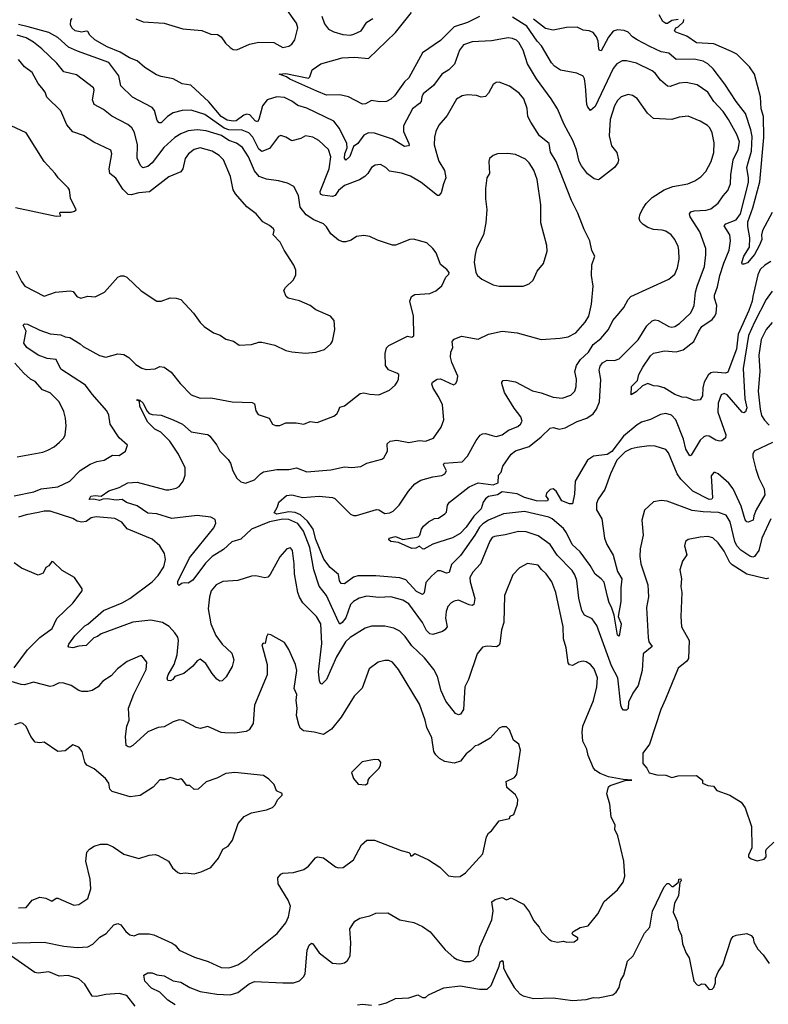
# Model space of a CAD drawing. Extents: x 1245432 to 1420865, y 606325 to 671314.
# Tile 43 of 256: x 1271042 to 1276029, y 643742 to 650299. Entities that reach past the tile are written whole.
import ezdxf

# ---------------------------------------------------------------- set-up
doc = ezdxf.new("R2010")
doc.units = 0

msp = doc.modelspace()

# ---------------------------------------------------------------- linework, layer by layer
at = {"layer": '0CON20XD'}
for points in [[(1271815, 650305.4), (1271865, 650284), (1272003.7, 650276.3), (1272127.8, 650237.8), (1272255, 650227.7), (1272315, 650203.2), (1272360.3, 650200.3), (1272384.5, 650185), (1272413.2, 650143.2), (1272445, 650112.5), (1272465, 650100.9), (1272488.9, 650098.9), (1272573.6, 650136.4), (1272635, 650148.9), (1272735, 650147.1), (1272795, 650114.4), (1272835, 650123.3), (1272855.8, 650135), (1272874.4, 650165), (1272894.4, 650245), (1272885.6, 650275), (1272814.4, 650375)], [(1274958.3, 646458.3), (1274935, 646552), (1274915, 646576), (1274875, 646605.7), (1274842.1, 646665), (1274775.7, 646755), (1274721.8, 646805), (1274685, 646881.9), (1274665, 646909.6), (1274589.4, 646975), (1274566.3, 646986.3), (1274405, 647024.1), (1274265, 647008.5), (1274165, 646965.6), (1274127.6, 646942.4), (1274105, 646919.3), (1274074.5, 646865.5), (1273978.8, 646731.2), (1273918.7, 646671.3), (1273901.7, 646618.3), (1273885, 646612.2), (1273845, 646627.9), (1273825, 646628.8), (1273786.1, 646593.9), (1273748.4, 646551.6), (1273736.9, 646483.1), (1273725, 646471.2), (1273685, 646492), (1273615, 646567.6), (1273575, 646582.6), (1273415, 646594.7), (1273294.7, 646595.3), (1273265, 646585.3), (1273205, 646542.4), (1273183.2, 646543.2), (1273172.9, 646562.9), (1273164.5, 646605), (1273110.2, 646650.2), (1273067, 646707), (1273015, 646838.2), (1272996, 646906), (1272960.1, 646960.1), (1272912.2, 647002.2), (1272877.3, 647017.3), (1272835, 647020.4), (1272754.9, 647004.9), (1272737.3, 647015), (1272760, 647055), (1272768.8, 647085), (1272820, 647130), (1272855.5, 647134.5), (1272925, 647116.1), (1273035.8, 647125.8), (1273125, 647117.9), (1273140.2, 647110.2), (1273245, 647006.4), (1273265, 646996.4), (1273285, 646996.5), (1273417.8, 647037.8), (1273435, 647035.7), (1273475, 647010), (1273507.5, 647015), (1273528.8, 647025), (1273570.8, 647065), (1273632, 647158), (1273675, 647208.8), (1273715, 647233.1), (1273795, 647255.6), (1273855, 647264.5), (1273874, 647275), (1273884.4, 647295), (1273864.2, 647335), (1273870, 647345), (1273990, 647355), (1274025, 647392.5), (1274082.6, 647497.4), (1274108.7, 647531.3), (1274125, 647541.4), (1274145, 647543.3), (1274189.7, 647530.3), (1274216.4, 647523.6), (1274255, 647534.5), (1274298.8, 647565), (1274359.7, 647590.3), (1274378.8, 647605), (1274390, 647625), (1274380, 647655), (1274335, 647711.4), (1274272.4, 647815), (1274254.2, 647875), (1274254.2, 647885.8), (1274262.5, 647895), (1274281.7, 647898.3), (1274345, 647888.1), (1274458, 647828), (1274515, 647814.3), (1274595, 647784.2), (1274655, 647778), (1274712.7, 647797.3), (1274738.8, 647825), (1274748.8, 647855), (1274750.6, 647905), (1274740.8, 647955), (1274751.1, 647995), (1274778.1, 648035), (1274830.4, 648085), (1274863.1, 648135), (1274912.2, 648175), (1274963.3, 648235), (1274993.5, 648296.5), (1275034.7, 648345.3), (1275067.3, 648382.7), (1275094.4, 648435), (1275113.6, 648456.4), (1275365, 648570), (1275405, 648603.8), (1275423, 648647), (1275434.2, 648705), (1275432.9, 648765), (1275428.7, 648788.7), (1275406.9, 648835), (1275381.4, 648865), (1275345, 648890), (1275322.1, 648897.9), (1275265, 648901.1), (1275226.2, 648915), (1275194.2, 648935), (1275175.8, 648955), (1275167.5, 648975), (1275174.2, 649005), (1275195.8, 649044.2), (1275215.7, 649074.3), (1275255.7, 649114.3), (1275335, 649166), (1275392.1, 649187.9), (1275492.5, 649205), (1275540, 649225), (1275578.7, 649251.3), (1275611.7, 649288.3), (1275648.9, 649355), (1275666.7, 649415), (1275668.3, 649478.3), (1275654.5, 649544.5), (1275639.5, 649579.5), (1275624.6, 649594.6), (1275575, 649622.9), (1275495, 649655.6), (1275435, 649650.6), (1275385, 649634.5), (1275265, 649640), (1275225, 649675.8), (1275155, 649772.9), (1275125, 649794.3), (1275095, 649800), (1275048.8, 649785), (1275025, 649761.4), (1275003.1, 649725), (1274974.7, 649635), (1274967.5, 649525), (1274985, 649459.2), (1275018.6, 649415), (1275031.4, 649365), (1275025.7, 649345), (1275003.1, 649315), (1274905, 649235.7), (1274895, 649231.9), (1274869.1, 649239.1), (1274825, 649271.8), (1274784, 649325), (1274769.6, 649355), (1274751.2, 649431.2), (1274727.1, 649495), (1274669.9, 649599.9), (1274623.6, 649705), (1274581.9, 649771.9), (1274483.8, 649905), (1274425.4, 650005), (1274396.1, 650095), (1274365.9, 650145.9), (1274352, 650162), (1274325, 650174.5), (1274295, 650177.1), (1274185, 650157.3), (1274055, 650152.3), (1273998.7, 650131.3), (1273971.2, 650095), (1273937.3, 650002.7), (1273900, 649965), (1273855, 649935.7), (1273798.7, 649861.3), (1273730.6, 649805), (1273720, 649785), (1273716.5, 649755), (1273705, 649740), (1273659.4, 649705), (1273598.6, 649591.4), (1273597.8, 649555), (1273633.9, 649475), (1273637.1, 649465), (1273632.1, 649457.9), (1273604.7, 649454.7), (1273525, 649503.2), (1273405, 649543.1), (1273365, 649545.5), (1273335, 649530.6), (1273294.7, 649475.3), (1273266.2, 649453.8), (1273241.6, 649388.4), (1273215, 649363.2), (1273205.9, 649375.9), (1273208.4, 649405), (1273223, 649445), (1273222, 649475), (1273173.2, 649573.2), (1273135, 649622.9), (1272955, 649709.6), (1272895, 649726.2), (1272855, 649756.1), (1272805, 649781.6), (1272755, 649784.7), (1272690, 649765), (1272660.4, 649725), (1272635.8, 649634.2), (1272625, 649619.4), (1272610, 649625), (1272575, 649664.5), (1272555, 649670), (1272535, 649662.9), (1272485, 649624.5), (1272465, 649622), (1272425, 649630.6), (1272383.9, 649655), (1272300.9, 649750.9), (1272182.5, 649862.5), (1272125, 649871.9), (1272064.7, 649904.7), (1271985, 649920), (1271952.3, 649932.3), (1271875, 649980.5), (1271825, 650023.8), (1271773.8, 650043.8), (1271711.8, 650081.8), (1271625, 650117.6), (1271541.4, 650165), (1271510, 650195), (1271495, 650220), (1271485, 650223.3), (1271455, 650216.7), (1271412.5, 650225), (1271390, 650245), (1271380, 650265), (1271382.5, 650295), (1271392.5, 650307.5)], [(1274105, 650320.5), (1274025, 650280.9), (1273935, 650251.8), (1273845, 650159.1), (1273725, 650078.6), (1273635, 649912.2), (1273605, 649884.4), (1273539.1, 649790.9), (1273515, 649768.9), (1273485, 649754.6), (1273441.4, 649751.4), (1273385, 649760.8), (1273345, 649737.5), (1273325, 649736.5), (1273232.5, 649785), (1273175, 649798.8), (1273085, 649795.4), (1273021.8, 649821.8), (1272841.9, 649901.9), (1272819.1, 649919.1), (1272770, 649935), (1272815, 649940), (1272965, 649908.8), (1272975, 649917.5), (1272991.2, 649965), (1273047.5, 650005), (1273190, 650045), (1273275, 650048.2), (1273365, 650040), (1273545, 650212.3), (1273652.5, 650347.5)], [(1273055, 650322), (1273071.9, 650271.9), (1273100, 650235), (1273135, 650217.8), (1273195, 650200), (1273245, 650195.6), (1273268.7, 650201.3), (1273315.5, 650224.5), (1273355, 650282.9), (1273395, 650306.7)], [(1273835, 646819.2), (1273794.4, 646805.6), (1273735, 646773.8), (1273724.2, 646774.2), (1273705, 646792.5), (1273680.5, 646779.5), (1273655, 646776.2), (1273566.2, 646816.2), (1273515, 646824.5), (1273501.5, 646835), (1273503.6, 646845), (1273546.1, 646856.1), (1273595, 646838.2), (1273696.7, 646855), (1273706.7, 646865), (1273717.5, 646905), (1273731.4, 646925), (1273765, 646955.8), (1273805, 646976.7), (1273831.7, 646978.3), (1273875, 647007.5), (1273885, 647020), (1273892.5, 647065), (1273904, 647085), (1274035, 647188.5), (1274095, 647214.6), (1274195, 647202.3), (1274228.7, 647215), (1274230.6, 647265), (1274249.3, 647285), (1274260.5, 647325), (1274315, 647405.4), (1274345, 647427.8), (1274435, 647456), (1274515, 647520), (1274575, 647578.9), (1274595, 647582.7), (1274635, 647572), (1274675, 647580.3), (1274755, 647623.5), (1274819.4, 647645), (1274860.9, 647675), (1274885.3, 647705), (1274904.8, 647755), (1274913, 647903), (1274902.4, 647965), (1274908.9, 647991.1), (1274925, 648014.4), (1274955, 648030.9), (1275005, 648028.8), (1275035, 648039.5), (1275162.4, 648167.6), (1275220.5, 648259.5), (1275255, 648294.4), (1275275, 648300), (1275295, 648295.7), (1275365, 648255.6), (1275385, 648251.1), (1275406.2, 648255), (1275437.5, 648275), (1275509.4, 648345), (1275522.2, 648365), (1275533.8, 648396.2), (1275543.8, 648485), (1275554.6, 648525), (1275604.5, 648655), (1275613.6, 648733.6), (1275611.5, 648775), (1275572.1, 648885), (1275508.5, 648985), (1275502.7, 649005), (1275511.9, 649018.1), (1275533.7, 649026.3), (1275615, 649030.4), (1275645, 649040), (1275695, 649077.1), (1275726.9, 649125), (1275759.6, 649160.4), (1275777.5, 649205), (1275779.6, 649265), (1275794.7, 649364.7), (1275828.6, 649435), (1275835.8, 649485), (1275817.9, 649535), (1275763.1, 649633.1), (1275727.4, 649687.4), (1275666.2, 649755), (1275625, 649815.5), (1275555, 649865.4), (1275481.2, 649881.2), (1275435, 649876.2), (1275375, 649852.7), (1275356.2, 649856.2), (1275311.4, 649895), (1275275, 649942.9), (1275255, 649957.3), (1275149.6, 650009.6), (1275085, 650025.4), (1275055, 650025.5), (1275019.4, 650005), (1274995, 649973.1), (1274875, 649720), (1274845, 649693.3), (1274825.5, 649715.5), (1274820, 649735), (1274811.8, 649855), (1274804.4, 649905), (1274795, 649922), (1274752.6, 649942.6), (1274645, 649962), (1274605, 649988.6), (1274585, 650011.4), (1274517.7, 650125), (1274489.7, 650155), (1274420.8, 650255), (1274325, 650314.7)], [(1276045, 648687.7), (1276005.6, 648665), (1275975, 648635.5), (1275959.3, 648600.7), (1275925.5, 648454.5), (1275921.5, 648425), (1275898, 648362), (1275827.7, 648205), (1275817.3, 648105), (1275758.9, 647951.1), (1275744.5, 647945.5), (1275665, 647952.2), (1275645, 647946.1), (1275627.9, 647932.1), (1275600.9, 647885), (1275592.1, 647847.9), (1275590, 647795), (1275575, 647768), (1275535, 647761.9), (1275485, 647782), (1275455, 647784.2), (1275405, 647802.9), (1275335, 647847.5), (1275295, 647859.2), (1275265, 647860), (1275225.6, 647875.6), (1275190.1, 647859.9), (1275148.4, 647821.6), (1275115, 647800), (1275117.7, 647855), (1275156.9, 647895), (1275165.8, 647935), (1275191.8, 647985), (1275245, 648060), (1275265, 648078.1), (1275286.8, 648083.2), (1275337, 648093), (1275415, 648086), (1275460.5, 648099.5), (1275533.2, 648155), (1275565, 648225.6), (1275585, 648255.3), (1275655, 648301.6), (1275673.5, 648325), (1275681.4, 648345), (1275686.4, 648396.4), (1275669.2, 648445), (1275669.2, 648465), (1275691.2, 648518.8), (1275705.8, 648594.2), (1275732.6, 648677.4), (1275767.3, 648765), (1275777.9, 648825), (1275773.2, 648865), (1275735.4, 648925), (1275745, 648939.3), (1275815, 648966.2), (1275842.8, 649005), (1275895.7, 649215), (1275897.1, 649245), (1275884.7, 649315), (1275896.3, 649353.7), (1275916.8, 649423.2), (1275920.5, 649520.5), (1275913.3, 649565), (1275876.9, 649675), (1275815.4, 649755), (1275739.7, 649869.7), (1275661.2, 649971.2), (1275624.8, 650004.8), (1275595, 650022.3), (1275535, 650036.7), (1275415, 650034.2), (1275366.8, 650076.8), (1275315, 650085.4), (1275239.4, 650119.4), (1275154.2, 650165), (1275124.7, 650184.7), (1275095, 650215.6), (1275067.5, 650227.5), (1275025, 650230.4), (1274995, 650221.9), (1274965, 650181.9), (1274915, 650092.2), (1274905, 650093.1), (1274898.7, 650105), (1274894.7, 650154.7), (1274885, 650185.6), (1274862.3, 650212.3), (1274835, 650225.3), (1274795, 650229.2), (1274755, 650248.9), (1274683.4, 650246.6), (1274595, 650228.7), (1274545, 650240.9), (1274465, 650303.2)], [(1275429.1, 650300.9), (1275385, 650292.5), (1275356.2, 650273.8), (1275346.5, 650273.5), (1275325, 650285.7), (1275301.5, 650331.5)], [(1275783.8, 650086.2), (1275665, 650138.8), (1275550, 650145), (1275485, 650188.6), (1275413.3, 650215), (1275404, 650225), (1275413.3, 650245), (1275428.3, 650251.7), (1275463.8, 650285), (1275465, 650300)], [(1274641.4, 648178.6), (1274695, 648186.7), (1274745.9, 648214.1), (1274809.5, 648285), (1274832.5, 648325), (1274851.2, 648405), (1274860.9, 648525), (1274850.9, 648595), (1274852.7, 648667.3), (1274872.5, 648725), (1274852.7, 648762.7), (1274839.2, 648825), (1274801.3, 648901.3), (1274760.3, 649010.3), (1274717.1, 649095), (1274614.7, 649354.7), (1274577.4, 649417.4), (1274570, 649475), (1274505.6, 649525), (1274445.9, 649615.9), (1274427.3, 649655), (1274422.5, 649707.5), (1274401.2, 649771.2), (1274368.5, 649808.5), (1274305, 649856.2), (1274235, 649882), (1274215, 649880.8), (1274195, 649866.2), (1274165, 649808.8), (1274145, 649787.5), (1274115, 649783.3), (1274085, 649792.9), (1274025, 649799.2), (1273989.1, 649790.9), (1273951.1, 649768.9), (1273888.9, 649661.1), (1273835, 649596.2), (1273814.4, 649555), (1273804.6, 649515.4), (1273803.8, 649466.2), (1273825.3, 649385), (1273835, 649355.8), (1273870.6, 649295), (1273880.8, 649245), (1273864.3, 649205.7), (1273850, 649145), (1273835, 649127.5), (1273825, 649127.5), (1273716.2, 649215), (1273645, 649257.5), (1273585, 649276.2), (1273505, 649290.8), (1273480, 649315), (1273445, 649334), (1273409.7, 649330.3), (1273385, 649313.8), (1273361.4, 649275), (1273340, 649255), (1273305, 649232.9), (1273205, 649195.3), (1273165, 649160.4), (1273142.9, 649127.1), (1273125, 649122.4), (1273059.6, 649129.6), (1273046.2, 649136.2), (1273042.5, 649155), (1273103.5, 649305), (1273114.7, 649384.7), (1273099.4, 649435), (1273033.8, 649493.8), (1272995, 649516.5), (1272945, 649525.7), (1272915, 649507.5), (1272855, 649491.9), (1272815, 649516.9), (1272782.3, 649527.7), (1272765, 649520), (1272705, 649441.9), (1272655, 649420.9), (1272635, 649437.3), (1272595, 649515.9), (1272567.5, 649545), (1272524.1, 649564.1), (1272435.6, 649565.6), (1272405, 649576.8), (1272275, 649668.2), (1272185, 649695.9), (1272125, 649694.6), (1272065, 649678.7), (1272025.5, 649655), (1271985, 649611.9), (1271971.1, 649611.1), (1271957.8, 649627.8), (1271940, 649695), (1271925, 649714.2), (1271793.7, 649783.7), (1271715, 649858.6), (1271702.1, 649925), (1271635, 650014.6), (1271428, 650088), (1271366.4, 650116.4), (1271295, 650179.3), (1271235, 650212.8), (1271099.2, 650250.8), (1271035, 650266.5)], [(1271005, 647126.9), (1271135.7, 647155.7), (1271185, 647173.8), (1271295, 647188.5), (1271375, 647226.5), (1271445, 647296), (1271511.2, 647338.8), (1271555, 647357.1), (1271605, 647366.2), (1271660.3, 647399.7), (1271705, 647396.2), (1271747.5, 647425), (1271760, 647465), (1271704.4, 647514.4), (1271644.3, 647604.3), (1271634.7, 647664.7), (1271622.1, 647695), (1271523.8, 647805), (1271480.9, 647865), (1271315, 647972), (1271285, 648035.7), (1271225, 648043.4), (1271165, 648065.4), (1271089.2, 648115), (1271068.8, 648145), (1271086, 648225), (1271066, 648265), (1271075, 648272.5), (1271095, 648270.8), (1271175, 648231.8), (1271245, 648207.5), (1271315, 648200), (1271345, 648186.7), (1271375, 648182.2), (1271445, 648140.9), (1271465, 648122.8), (1271572.9, 648062.9), (1271615, 648052.1), (1271695, 648074.2), (1271735, 648070), (1271768.3, 648048.3), (1271815, 648002.5), (1271855, 647978.6), (1271885, 647968.6), (1271945, 647974), (1271975, 647988.8), (1272005, 647985.5), (1272051.7, 647951.7), (1272110, 647875), (1272185, 647801.4), (1272245, 647778.2), (1272315, 647780), (1272457, 647753), (1272590.5, 647750.5), (1272605, 647740), (1272614.5, 647694.5), (1272629.5, 647669.5), (1272703.8, 647645), (1272726.7, 647605), (1272745, 647596), (1272775, 647596.2), (1272815, 647613.8), (1272883.9, 647613.9), (1272935, 647606), (1272976.1, 647623.9), (1273023, 647617), (1273135, 647659.5), (1273154.4, 647675), (1273165.6, 647695), (1273175, 647718), (1273205, 647727.5), (1273309.7, 647810.3), (1273335, 647814.3), (1273375, 647804.3), (1273435, 647800.8), (1273505, 647831.2), (1273543.8, 647865), (1273555.7, 647884.3), (1273566, 647905), (1273568, 647935), (1273555, 647945.8), (1273497.6, 647967.6), (1273478.5, 647995), (1273475.5, 648075), (1273485, 648113.3), (1273501.7, 648128.3), (1273625, 648190.8), (1273655, 648184), (1273666.7, 648193.3), (1273664.3, 648325), (1273640, 648425), (1273651.2, 648455), (1273675, 648468.8), (1273774.2, 648475.8), (1273815, 648494), (1273855, 648527.5), (1273881.2, 648585), (1273901.2, 648605), (1273902, 648615), (1273888, 648635), (1273845, 648668.8), (1273815.3, 648745.3), (1273795, 648775.8), (1273755, 648811.9), (1273665, 648836.2), (1273640, 648835), (1273545, 648796.7), (1273525, 648796.7), (1273425, 648830), (1273375, 648854), (1273335, 648862.5), (1273285, 648854), (1273249.6, 648830.4), (1273215, 648819.2), (1273195, 648819.1), (1273165, 648830), (1273115, 648873.3), (1273085, 648920), (1273065, 648939.4), (1273002, 648965), (1272949.2, 648999.2), (1272910.8, 649050.8), (1272898.9, 649128.9), (1272867.6, 649187.6), (1272825, 649210.6), (1272765, 649226), (1272685, 649235.8), (1272636.2, 649255), (1272605, 649291.2), (1272567.1, 649385), (1272525, 649448.5), (1272485.6, 649475.6), (1272434.8, 649494.8), (1272387, 649527), (1272285, 649558.8), (1272225, 649565.2), (1272165, 649557.6), (1272115, 649538.7), (1272075, 649513.8), (1272002.5, 649447.5), (1271925, 649344.6), (1271895, 649321.2), (1271863, 649313), (1271847.3, 649327.3), (1271825.5, 649375.5), (1271826.9, 649465), (1271806.5, 649546.5), (1271788.8, 649578.8), (1271761.7, 649601.7), (1271656.7, 649656.7), (1271600.9, 649700.9), (1271537.1, 649735), (1271527.5, 649765), (1271538.5, 649828.5), (1271534.2, 649845), (1271420.4, 649930.4), (1271335, 649952.2), (1271289.2, 650009.2), (1271190, 650105), (1271135, 650148), (1271085, 650178.8), (1271025, 650195.8)], [(1271017.4, 648627.4), (1271053.3, 648555), (1271076.2, 648525), (1271205, 648457.5), (1271280, 648485), (1271377.7, 648492.3), (1271398.3, 648488.3), (1271423.3, 648455), (1271450, 648445), (1271495, 648456.7), (1271545, 648453.3), (1271606.7, 648485), (1271695, 648583.8), (1271715, 648594), (1271735, 648594), (1271755, 648583.8), (1271852.1, 648492.1), (1271955, 648424), (1271985, 648423.8), (1272045, 648445.8), (1272085, 648444.2), (1272114.4, 648434.4), (1272200.8, 648345), (1272243.1, 648283.1), (1272270, 648255), (1272333.6, 648213.6), (1272377.7, 648197.7), (1272415, 648171.1), (1272467.2, 648157.2), (1272505, 648131.2), (1272585, 648136.2), (1272635, 648150.8), (1272655, 648150.8), (1272742.3, 648132.3), (1272815, 648096.2), (1272855, 648086.2), (1272945, 648078.8), (1273015, 648083.8), (1273071.7, 648101.7), (1273115, 648140), (1273125, 648157.5), (1273141.2, 648235), (1273136.7, 648295), (1273113.3, 648325), (1273015, 648367.5), (1272976.4, 648396.4), (1272905, 648427.5), (1272830, 648445), (1272817.5, 648455), (1272802.5, 648495), (1272812.5, 648515), (1272865, 648566.7), (1272881.2, 648598.8), (1272880.3, 648630.3), (1272867.1, 648665), (1272803.3, 648763.3), (1272776.3, 648816.3), (1272731.2, 648865), (1272738, 648895), (1272732.5, 648905), (1272705, 648929.2), (1272662, 648952), (1272617.1, 649005), (1272555, 649052.9), (1272478.7, 649138.7), (1272463.8, 649165), (1272446.2, 649255), (1272400.5, 649365), (1272371.1, 649395), (1272323.2, 649423.2), (1272245, 649445.4), (1272205, 649434.5), (1272167.1, 649405), (1272143.1, 649375), (1272129.4, 649305), (1272114.5, 649285.5), (1272035, 649252.5), (1271907.3, 649152.7), (1271835, 649145.4), (1271785, 649132.7), (1271765, 649135.4), (1271729.9, 649169.9), (1271682.7, 649242.7), (1271641.9, 649275), (1271638.5, 649305), (1271655.6, 649405.6), (1271649.3, 649429.3), (1271535, 649484.2), (1271468, 649528), (1271395, 649552), (1271355, 649598), (1271315, 649691.2), (1271223.5, 649783.5), (1271212.5, 649815), (1271189.2, 649845), (1271165, 649874), (1271125, 649946), (1271074.2, 649985), (1271035, 650032.5)], [(1276054.7, 649015), (1275990, 648895), (1275983.2, 648866.8), (1275985.5, 648835), (1275968, 648792), (1275937.3, 648735), (1275889.5, 648680.5), (1275865, 648669.6), (1275855, 648670.6), (1275851.5, 648681.5), (1275865, 648724.2), (1275904.2, 648785), (1275905.4, 648845), (1275891.7, 648921.7), (1275893, 648953), (1275925.4, 649045), (1275971.5, 649218.5), (1275999.4, 649515), (1275997.5, 649655), (1275981.6, 649705), (1275976.6, 649785), (1275935.6, 649935), (1275902.9, 649985), (1275819.7, 650069.7), (1275783.8, 650086.2)], [(1271015, 649049.1), (1271285, 648990), (1271317, 648993), (1271310, 649005), (1271312.5, 649017.5), (1271385, 649016.2), (1271407, 649023), (1271417, 649033), (1271379.5, 649109.5), (1271373.8, 649165), (1271365, 649178.8), (1271297.5, 649245), (1271278.8, 649275), (1271205, 649354), (1271084.2, 649544.2), (1270985, 649592.5)], [(1274395, 648524), (1274435, 648538.8), (1274463.3, 648565), (1274488.8, 648625), (1274530.8, 648675), (1274556.6, 648756.6), (1274554.4, 648795), (1274512.5, 648945), (1274514.5, 649065), (1274488.8, 649235), (1274466.4, 649296.4), (1274435.8, 649345.8), (1274410.2, 649370.2), (1274345, 649400), (1274292.6, 649407.4), (1274224.4, 649405.6), (1274195.8, 649394.2), (1274172.5, 649375), (1274166.7, 649355), (1274170.8, 649275), (1274153.1, 649245), (1274144.4, 649175), (1274144.3, 649105), (1274154, 649035), (1274148.1, 648945), (1274130.5, 648865), (1274085.8, 648775), (1274076, 648736), (1274068.8, 648685), (1274080, 648615), (1274091.2, 648595), (1274120.2, 648570.2), (1274195, 648532.5), (1274235, 648524), (1274395, 648524)], [(1276055, 648490.6), (1276013.8, 648435), (1275935.7, 648285), (1275897.7, 648195), (1275860.8, 647975), (1275873.3, 647775), (1275886.1, 647715), (1275876.7, 647686.7), (1275865, 647680.8), (1275855, 647685.4), (1275755, 647800.9), (1275735, 647809.4), (1275715, 647800), (1275694.7, 647745), (1275693.2, 647685), (1275744.8, 647535), (1275742.7, 647515), (1275719.2, 647495), (1275705, 647491.1), (1275679, 647499), (1275635.4, 647524.6), (1275615, 647526.9), (1275598.5, 647521.5), (1275575, 647499.4), (1275515, 647399.2), (1275505, 647394), (1275479.1, 647439.1), (1275463.7, 647505), (1275413.6, 647633.6), (1275384.7, 647664.7), (1275345.4, 647675.4), (1275310.5, 647669.5), (1275245, 647635.6), (1275185, 647618.2), (1275155, 647601.2), (1275063.5, 647525), (1274986, 647424), (1274955, 647403.1), (1274865, 647391.1), (1274825, 647364.4), (1274742.3, 647225), (1274738.2, 647138.2), (1274725, 647074), (1274704, 647074), (1274652.5, 647095), (1274615, 647160), (1274595, 647175.6), (1274575, 647171.1), (1274551.5, 647145), (1274546.9, 647125), (1274561.2, 647105), (1274557.5, 647095), (1274547.3, 647092.7), (1274485, 647094.7), (1274405, 647116.9), (1274355, 647140.9), (1274255, 647154.3), (1274224.3, 647135.7), (1274165, 647124.1), (1274145, 647109.1), (1274128.2, 647085), (1274115, 647040.5), (1274067.6, 646992.4), (1274015, 646919.1), (1273975, 646877.9), (1273925, 646848.5), (1273835, 646819.2)], [(1276055, 648282.1), (1276015, 648236.4), (1275981.9, 648168.1), (1275965.2, 648065), (1275971.8, 647955), (1275961.9, 647825), (1275973.6, 647705), (1275984, 647664), (1276002.9, 647632.9), (1276035, 647599.6)], [(1276044.6, 646975), (1275985, 646845.8), (1275965, 646763.8), (1275936.4, 646723.6), (1275925, 646720), (1275905, 646726.4), (1275845, 646766.2), (1275819.1, 646795), (1275806.2, 646825), (1275774, 646955), (1275748.4, 646998.4), (1275696.2, 647016.2), (1275595, 647021.5), (1275520.9, 647030.9), (1275355, 647091.9), (1275315, 647097.5), (1275265, 647088.8), (1275205, 647032.5), (1275186.9, 646965), (1275194.2, 646865.8), (1275175.6, 646775), (1275173.5, 646723.5), (1275180, 646675), (1275226, 646536), (1275230, 646455), (1275218.2, 646385), (1275228.9, 646185), (1275233.5, 646155), (1275254.3, 646125), (1275195.6, 646075), (1275188.8, 645965), (1275162.2, 645865), (1275125.6, 645814.4), (1275097.2, 645755), (1275095, 645712.9), (1275085, 645700.7), (1275065, 645700.7), (1275053.1, 645713.1), (1275046, 645735), (1275026.2, 645916.2), (1274983.9, 645995), (1274886.2, 646265), (1274855, 646308.1), (1274805, 646334.3), (1274785.4, 646365), (1274767.3, 646447.3), (1274754.1, 646564.1), (1274740.9, 646600.9), (1274721.7, 646631.7), (1274622.1, 646732.1), (1274575, 646804.5), (1274495, 646862.5), (1274415, 646887.5), (1274365, 646890), (1274275, 646867.3), (1274205, 646857.3), (1274190.3, 646849.7), (1274173.6, 646826.4), (1274110.9, 646675), (1274060.8, 646619.2), (1274041.5, 646585), (1274042.1, 646555), (1274073.8, 646445), (1274067.1, 646405), (1274055, 646398.1), (1274035, 646402.1), (1273965, 646432.5), (1273935, 646426.9), (1273916, 646415), (1273895, 646391.2), (1273882, 646358), (1273877.4, 646312.6), (1273888.8, 646255), (1273874.6, 646235), (1273858.8, 646225), (1273795, 646203.5), (1273775, 646208.6), (1273752, 646232), (1273725.6, 646285), (1273635, 646408.5), (1273595, 646433.5), (1273515, 646456.4), (1273435, 646451.2), (1273355, 646460.9), (1273302.9, 646447.1), (1273265, 646423.6), (1273246.6, 646403.4), (1273214.7, 646315), (1273190.8, 646285), (1273175, 646274), (1273165, 646289.2), (1273085, 646463.5), (1273036.4, 646526.4), (1273001.9, 646635), (1272975.7, 646784.3), (1272932.7, 646892.7), (1272895, 646944.3), (1272835, 646971.3), (1272795, 646971.9), (1272705, 646954.8), (1272585, 646905.5), (1272515, 646838.9), (1272455, 646821.5), (1272398.9, 646771.1), (1272323.3, 646725), (1272280.6, 646679.4), (1272195, 646566.2), (1272165, 646546.2), (1272138, 646548), (1272120, 646545), (1272105, 646530), (1272095, 646540), (1272095, 646556.7), (1272174, 646716), (1272336, 646915), (1272347.7, 646945), (1272345, 646970), (1272316, 646986), (1272225, 646997.6), (1272055, 646976.2), (1271955, 647008.5), (1271895, 647013.2), (1271825, 647061.2), (1271753.1, 647083.1), (1271725, 647103.3), (1271685, 647098.2), (1271625, 647108), (1271595, 647105.8), (1271573.5, 647096.5), (1271535, 647106.5), (1271505, 647104.2), (1271515, 647125.3), (1271545, 647131.2), (1271585, 647125.6), (1271635, 647161.3), (1271705, 647184.4), (1271763.3, 647215), (1271825, 647220), (1272015, 647167.2), (1272035, 647168.4), (1272085, 647178.9), (1272105, 647189.6), (1272131.1, 647225), (1272145.2, 647264.8), (1272143.5, 647315), (1272100.7, 647405), (1272041.1, 647491.1), (1271981, 647551), (1271942.5, 647572.5), (1271895, 647617.5), (1271841.8, 647721.8), (1271839.2, 647759.2), (1271822.9, 647765), (1271825, 647768.8), (1271842, 647765), (1271865, 647745.4), (1271888.1, 647695), (1271905, 647677.1), (1271925, 647669.2), (1271985, 647664.8), (1272064.8, 647634.8), (1272125.9, 647605.9), (1272185, 647553.3), (1272278.5, 647538.5), (1272295.4, 647535.4), (1272309.2, 647525), (1272354.5, 647464.5), (1272374.6, 647424.6), (1272430.6, 647370.6), (1272445.6, 647345), (1272461.1, 647295), (1272489.4, 647245), (1272515, 647220.5), (1272545, 647211.8), (1272605, 647233.8), (1272645.4, 647275), (1272665, 647286.9), (1272755, 647303.8), (1272835, 647304.4), (1272885, 647315.5), (1272955, 647288.2), (1273115, 647301.1), (1273205, 647322), (1273255, 647316.2), (1273315, 647322.5), (1273354.2, 647345.8), (1273455, 647372.9), (1273468.6, 647381.4), (1273493.1, 647425), (1273490, 647475), (1273508.9, 647491.1), (1273555, 647498.5), (1273635, 647482.2), (1273702.7, 647497.3), (1273726, 647494), (1273745, 647491.9), (1273799.1, 647510.9), (1273849.2, 647585), (1273868.1, 647635), (1273858.2, 647735), (1273835, 647785.6), (1273795.6, 647845), (1273788.3, 647871.7), (1273791.2, 647885), (1273822.5, 647905), (1273845, 647908.1), (1273932.7, 647867.3), (1273946.2, 647875), (1273956.2, 647895), (1273960, 647925), (1273919.6, 648015), (1273911.2, 648051.2), (1273914.8, 648085), (1273926.1, 648115), (1273923.3, 648155), (1273935, 648171.2), (1273985, 648190.6), (1274095, 648170.8), (1274165, 648204), (1274255, 648223.8), (1274355, 648214), (1274515, 648168.6), (1274641.4, 648178.6)], [(1271025, 647388.6), (1271195, 647419.4), (1271228.9, 647431.1), (1271272, 647455), (1271307.5, 647485), (1271336, 647515), (1271344, 647535), (1271350.6, 647595), (1271346.7, 647645), (1271335, 647690), (1271303.8, 647755), (1271245, 647813.8), (1271194.6, 647834.6), (1271145, 647888.8), (1271115, 647905.8), (1271068.8, 647945), (1271010.6, 648010.6)], [(1276057.3, 647482.7), (1275935.5, 647424.5), (1275925.6, 647405), (1275924.6, 647385), (1275945.8, 647305.8), (1275965, 647245.8), (1276000.4, 647175), (1276006.4, 647135), (1275947.6, 647035), (1275931.2, 646995), (1275928.8, 646965), (1275895, 646953.3), (1275885, 646955.7), (1275875, 646968.8), (1275848.4, 647058.4), (1275795.2, 647175.2), (1275765, 647212.1), (1275694, 647275), (1275675, 647284.3), (1275665, 647282.5), (1275648.2, 647261.8), (1275656.9, 647115), (1275652, 647105), (1275635, 647103.3), (1275525, 647159.5), (1275445, 647239.6), (1275422.5, 647275), (1275364.5, 647414.5), (1275345, 647435.8), (1275275, 647458.9), (1275235, 647460.5), (1275155, 647450.4), (1275115, 647440.4), (1275075, 647420.9), (1275020.7, 647365), (1274976.4, 647275), (1274939.8, 647170.2), (1274894.2, 647105), (1274883.6, 647076.4), (1274883.6, 647035), (1274918.9, 646975), (1274936.7, 646845), (1274952.9, 646805), (1274995, 646732.9), (1275023.9, 646625), (1275053.3, 646575), (1275045.5, 646515), (1275045.5, 646425), (1275027.5, 646325), (1275048.1, 646275), (1275035, 646192.5), (1275025, 646200), (1275002.6, 646332.6), (1274985, 646386), (1274968.2, 646415), (1274958.3, 646458.3)], [(1271166.1, 647016.1), (1271085, 647001.4), (1271035, 646986)], [(1272078.5, 643738.5), (1272029.8, 643769.8), (1271975, 643823.8), (1271920.3, 643850.3), (1271875.6, 643895.6), (1271868.6, 643935), (1271895, 643951.5), (1271925, 643951.1), (1271955, 643938.9), (1272005, 643931.3), (1272065, 643898.9), (1272115, 643888.9), (1272175.8, 643855), (1272245, 643826.2), (1272355, 643808.8), (1272445, 643805.9), (1272495, 643820.9), (1272571.2, 643878.8), (1272605, 643894.4), (1272795, 643884.4), (1272865, 643885.7), (1272905, 643897.5), (1272932.5, 643925), (1272942.5, 643945), (1272956.8, 644103.2), (1272969.2, 644135), (1272985, 644148.8), (1272995, 644143.8), (1273037.5, 644085), (1273125, 644016.2), (1273175, 644011.2), (1273205, 644018.8), (1273225, 644033.3), (1273244.1, 644065.9), (1273248.3, 644151.7), (1273241.9, 644245), (1273274.5, 644295.5), (1273306.7, 644315), (1273375, 644331.1), (1273415, 644348.6), (1273495, 644351.4), (1273573.3, 644305), (1273667, 644287), (1273725, 644260.8), (1273775.8, 644225), (1273877.1, 644105), (1273933.5, 644053.5), (1273955, 644041.1), (1274005, 644027.1), (1274043, 644027), (1274065, 644036), (1274095, 644068.8), (1274107.2, 644125), (1274187.7, 644305), (1274196.6, 644363.4), (1274186.2, 644425), (1274210.3, 644439.7), (1274255, 644452.5), (1274285, 644438.8), (1274315, 644450), (1274398.9, 644408.9), (1274437.5, 644355), (1274465, 644300), (1274503.3, 644255), (1274518.8, 644225), (1274567.5, 644175), (1274585, 644163.8), (1274625, 644156.7), (1274665, 644163.3), (1274686.2, 644156.2), (1274735, 644158), (1274760, 644175), (1274760, 644185), (1274726.7, 644205), (1274721.2, 644215), (1274726.2, 644225), (1274775, 644252.9), (1274828, 644265), (1274892, 644345), (1274935, 644426.7), (1275025, 644503.3), (1275061.2, 644555), (1275073.8, 644595), (1275065.7, 644695), (1275025.6, 644865), (1275005.8, 644905), (1275008.6, 644935), (1274981.5, 644991.5), (1274972, 645075), (1274953.6, 645143.6), (1274965, 645190), (1274975, 645200), (1275075, 645232.5), (1275120, 645235), (1275061.2, 645238.8), (1274965, 645257.8), (1274908.3, 645278.3), (1274878.3, 645298.3), (1274863.3, 645315), (1274829.7, 645399.7), (1274820.2, 645440.2), (1274792.9, 645495), (1274788.6, 645555), (1274794.2, 645595), (1274864.4, 645765), (1274887.5, 645855), (1274891.9, 645915), (1274868.1, 645975), (1274844.2, 646005), (1274815, 646023.1), (1274795, 646026.7), (1274765, 646020.6), (1274725, 645999.2), (1274705, 646003.3), (1274696.2, 646015), (1274681.1, 646115), (1274664.5, 646175), (1274662.2, 646255), (1274613.3, 646485), (1274586.3, 646556.3), (1274548.5, 646608.5), (1274516.9, 646636.9), (1274495, 646666.7), (1274425, 646676.7), (1274372.1, 646647.9), (1274327.3, 646602.7), (1274271.1, 646465), (1274267.1, 646285), (1274250.9, 646235), (1274241.1, 646145), (1274235, 646132.5), (1274217.6, 646122.4), (1274155, 646128), (1274125, 646120), (1274088.6, 646075), (1274030.8, 645905), (1274006.9, 645855), (1273998.1, 645705), (1273978.8, 645675), (1273965, 645668.8), (1273945, 645678.8), (1273880, 645760), (1273849.5, 645829.5), (1273825.4, 645925), (1273801.6, 645971.6), (1273739.5, 646049.5), (1273655, 646129.5), (1273610.3, 646190.3), (1273575, 646226.4), (1273535, 646247.1), (1273475, 646260.4), (1273385, 646260.6), (1273342.6, 646247.4), (1273244.2, 646185), (1273212.5, 646155), (1273152.7, 646055), (1273085.9, 645905), (1273055, 645872.9), (1273045, 645879.2), (1273038.2, 645895), (1273032.4, 645955), (1273054.6, 646145), (1273048.2, 646275), (1273020, 646325), (1272928.5, 646415), (1272905, 646454), (1272894.7, 646484.7), (1272872.4, 646607.6), (1272870.6, 646675), (1272858.8, 646765), (1272845, 646782.5), (1272822.5, 646775), (1272775, 646722.5), (1272710.6, 646605), (1272694.5, 646585.5), (1272675, 646581.8), (1272615, 646595.5), (1272586.3, 646593.7), (1272495, 646563.5), (1272395, 646558.5), (1272350, 646535), (1272318.1, 646495), (1272305.4, 646454.6), (1272298.5, 646375), (1272315.4, 646275), (1272348.2, 646198.2), (1272390.7, 646140.7), (1272455, 646080), (1272468.1, 646035), (1272458.3, 645991.7), (1272416.8, 645923.2), (1272390, 645895), (1272375, 645893.8), (1272355, 645906.2), (1272324.4, 645945), (1272280.9, 646010.9), (1272245, 646040), (1272225, 646028.6), (1272195, 645992.9), (1272135, 645944), (1272075, 645925.8), (1272061.5, 645905), (1272046, 645895), (1272028.5, 645898.5), (1272024.6, 645914.6), (1272030.4, 645935), (1272071.9, 646005), (1272090.4, 646069.6), (1272100, 646165), (1272095, 646187.1), (1272075.6, 646215.6), (1272036.8, 646256.8), (1271994.2, 646285), (1271915, 646300.8), (1271795, 646286.3), (1271585, 646210), (1271559.3, 646190.7), (1271535, 646182.2), (1271485, 646132), (1271435, 646127.1), (1271395, 646115.5), (1271370.2, 646120.2), (1271365.8, 646125.8), (1271368.9, 646141.1), (1271410, 646195), (1271475, 646263.1), (1271495, 646274.5), (1271600.6, 646365), (1271725, 646414.7), (1271775, 646443.6), (1271924.4, 646555), (1271965, 646597.5), (1272001.1, 646655), (1272013.1, 646705), (1272005.8, 646745), (1271975.4, 646795.4), (1271925, 646839.4), (1271758.6, 646908.6), (1271721.7, 646951.7), (1271676.6, 646976.6), (1271551.3, 646988.7), (1271518.6, 646981.4), (1271485, 646957.5), (1271455, 646953.1), (1271425, 646958.5), (1271395, 646976.7), (1271245, 647025.8), (1271205, 647025.9), (1271166.1, 647016.1)], [(1276030.4, 646579.6), (1276015, 646574.4), (1275886.4, 646606.4), (1275787.9, 646667.9), (1275773.4, 646683.4), (1275735, 646758.6), (1275695.3, 646815.3), (1275658.8, 646848.8), (1275625, 646856.4), (1275575, 646852.5), (1275495, 646837.5), (1275477, 646823), (1275470, 646795), (1275486.2, 646735), (1275456.1, 646693.9), (1275439.4, 646635), (1275449.4, 646575), (1275446.7, 646525), (1275452.2, 646485), (1275445.6, 646325), (1275450, 646255), (1275500.8, 646165), (1275496.2, 646045), (1275485, 646027.1), (1275428.9, 645981.1), (1275344.1, 645774.1), (1275313.3, 645705), (1275236.2, 645475), (1275192, 645415), (1275192, 645345), (1275220, 645315), (1275234.1, 645284.1), (1275285, 645270), (1275345, 645267.5), (1275385, 645252.5), (1275427.3, 645262.7), (1275550, 645265), (1275590, 645235), (1275590, 645215), (1275625, 645198.8), (1275663.6, 645193.6), (1275686.7, 645165), (1275772.5, 645135), (1275847.7, 645087.7), (1275875, 645050), (1275916.7, 644925), (1275920, 644785), (1275897.5, 644735), (1275897.5, 644725), (1275915, 644710), (1275955, 644696.7), (1276000.5, 644709.5), (1276013.3, 644725), (1276012.5, 644765), (1276017.5, 644775), (1276065, 644822.5)], [(1271005, 645981.9), (1271095, 646101.9), (1271175.8, 646184.2), (1271257.8, 646245), (1271288.9, 646311.1), (1271396, 646414), (1271458, 646495), (1271458.3, 646508.3), (1271406.7, 646585), (1271325, 646631.2), (1271265, 646687.5), (1271255, 646690), (1271235, 646662.5), (1271215, 646650), (1271197.7, 646612.3), (1271165, 646600.8), (1271055, 646646.7), (1271005, 646681.9)], [(1270935, 644150), (1271204.2, 644155.8), (1271335, 644129.6), (1271425, 644119.5), (1271495, 644125.6), (1271528.3, 644141.7), (1271575, 644189.1), (1271617.1, 644212.9), (1271668.9, 644271.1), (1271695, 644280), (1271715, 644271.2), (1271747.9, 644227.9), (1271775, 644204.3), (1271805, 644198.6), (1271835, 644212), (1271905, 644210.8), (1271935, 644204.2), (1272058.2, 644148.2), (1272076.7, 644136.7), (1272105, 644102), (1272206.7, 644055), (1272296.4, 644026.4), (1272385, 643986), (1272434.2, 643984.2), (1272450.6, 643989.4), (1272495, 644005.8), (1272554.2, 644045), (1272600.6, 644089.4), (1272757, 644213), (1272815.6, 644285), (1272831.8, 644325), (1272845.6, 644395), (1272831.1, 644435), (1272764.3, 644545), (1272761.2, 644585), (1272781.2, 644608.8), (1272795, 644616), (1272865, 644620), (1272935, 644640), (1272965, 644661.2), (1273013, 644717), (1273026.4, 644723.6), (1273065, 644718), (1273145, 644656.7), (1273165, 644650), (1273195.9, 644654.1), (1273265.6, 644704.4), (1273319.2, 644805), (1273355, 644834.4), (1273405, 644834.3), (1273583, 644767), (1273633.6, 644753.6), (1273642.5, 644745), (1273645, 644730), (1273655, 644730), (1273675, 644746.7), (1273765, 644704.3), (1273840, 644655), (1273898.3, 644598.3), (1273945, 644591.2), (1273975, 644593.8), (1274012.1, 644617.9), (1274128, 644745), (1274151.7, 644858.3), (1274165, 644882.5), (1274185, 644897.5), (1274236.4, 644963.6), (1274305, 644980), (1274310, 644995), (1274333, 645007), (1274358.8, 645075), (1274361.2, 645105), (1274345, 645136.7), (1274286.7, 645185), (1274283.3, 645225), (1274337.3, 645252.7), (1274353.8, 645275), (1274378.8, 645435), (1274367.5, 645475), (1274331.7, 645501.7), (1274305, 645570), (1274285, 645590), (1274255, 645590), (1274235, 645580), (1274175, 645513.3), (1274095, 645466.7), (1274076.4, 645463.6), (1274045, 645431.2), (1274015, 645410), (1273978.3, 645361.7), (1273935, 645348.6), (1273875, 645359.4), (1273839.4, 645379.4), (1273813, 645403), (1273800, 645425), (1273786.4, 645516.4), (1273754.5, 645584.5), (1273743.3, 645635), (1273705, 645740), (1273565, 645972), (1273525, 646021.2), (1273500.7, 646030.7), (1273475, 646031.2), (1273430.5, 646019.5), (1273368.8, 645975), (1273322.6, 645847.4), (1273270, 645795), (1273184.2, 645655), (1273118, 645575), (1273065, 645539.4), (1273004.6, 645554.6), (1272933.3, 645563.3), (1272910.7, 645580.7), (1272900.4, 645605), (1272886.4, 645665), (1272889.5, 645715), (1272883.1, 645765), (1272888.1, 645805), (1272870, 645845), (1272887.1, 645965), (1272878.1, 646005), (1272835.6, 646105), (1272805, 646152), (1272715, 646202), (1272695, 646206.7), (1272685, 646190), (1272677.5, 646145), (1272663, 646147), (1272654, 646136), (1272691.4, 646005), (1272690, 645935), (1272605.6, 645735), (1272597.1, 645612.9), (1272569.8, 645570.2), (1272550.4, 645559.6), (1272475, 645547.3), (1272409.2, 645550.8), (1272385, 645552.1), (1272295, 645592.9), (1272245, 645579.4), (1272217.5, 645585), (1272131.7, 645631.7), (1272105, 645635.8), (1272065, 645622.9), (1272005, 645590), (1271965, 645584.4), (1271895, 645556.5), (1271795, 645464.4), (1271775, 645454.4), (1271765, 645455.7), (1271752.2, 645465), (1271747.5, 645525), (1271755.6, 645595), (1271771.8, 645635), (1271767.1, 645715), (1271802, 645808), (1271885, 645971.2), (1271889.5, 646019.5), (1271855, 646062.5), (1271845, 646063.3), (1271757.5, 646025), (1271694.3, 645975.7), (1271651.7, 645928.3), (1271595, 645893.1), (1271580.5, 645875)], [(1271580.5, 645875), (1271564.7, 645855.3), (1271525, 645832.5), (1271495, 645824.5), (1271455, 645824.5), (1271435, 645830.6), (1271384, 645865), (1271335, 645880.9), (1271305, 645881.9), (1271265, 645862), (1271245, 645859.2), (1271135, 645887.5), (1271075, 645870.5), (1271051.3, 645871.3), (1270985, 645892)], [(1272250, 644625), (1272315.9, 644654.1), (1272366.2, 644715), (1272394, 644775), (1272430, 644795), (1272460, 644835), (1272498, 644945), (1272536.8, 644993.2), (1272585, 645017.5), (1272685, 645036.7), (1272725, 645053.3), (1272741.7, 645068.3), (1272762.5, 645105), (1272790, 645135), (1272790, 645145), (1272753.6, 645163.6), (1272737.5, 645205), (1272701.7, 645241.7), (1272665, 645266.2), (1272475, 645285.8), (1272415, 645278.8), (1272355, 645248), (1272285, 645223.3), (1272230, 645175), (1272205, 645173.3), (1272175, 645200), (1272155, 645200), (1272126.4, 645236.4), (1272115, 645242.5), (1272095, 645236.7), (1272045, 645251.8), (1272005, 645237.3), (1271975, 645236.7), (1271931.7, 645188.3), (1271845, 645132), (1271777, 645123), (1271658.8, 645158.8), (1271643.3, 645175), (1271636.2, 645215), (1271613.8, 645245), (1271539.1, 645309.1), (1271488.8, 645335), (1271476, 645355), (1271458, 645425), (1271435, 645453.3), (1271395, 645468.8), (1271345, 645430), (1271295, 645426.2), (1271205, 645487.5), (1271175, 645482.5), (1271145, 645487.5), (1271116.4, 645526.4), (1271085, 645592.5), (1271062.3, 645612.3), (1271045, 645615.6), (1271006.8, 645603.2)], [(1273345, 645204.2), (1273361.2, 645215), (1273363.8, 645235), (1273375, 645252.5), (1273437.5, 645315), (1273446.4, 645333.6), (1273447.5, 645355), (1273435, 645370), (1273405, 645372.5), (1273322.3, 645357.7), (1273252.5, 645285), (1273266.4, 645246.4), (1273297, 645207), (1273345, 645204.2)], [(1271035, 644383.8), (1271085, 644386), (1271125, 644436), (1271175, 644455.8), (1271215, 644448.1), (1271255, 644428.9), (1271285, 644448.8), (1271295, 644448.8), (1271402.7, 644402.7), (1271435, 644406.2), (1271495, 644446.7), (1271515, 644510), (1271511.4, 644575), (1271483.3, 644695), (1271490, 644755), (1271507.5, 644775), (1271537.5, 644795), (1271581.2, 644808.8), (1271625, 644808), (1271665, 644790), (1271735, 644742.5), (1271835, 644713.8), (1271905, 644736), (1271945, 644738.8), (1271965, 644733.3), (1272032.5, 644695), (1272060.7, 644650.7), (1272095, 644620), (1272113, 644613), (1272145, 644617.5), (1272205, 644610), (1272250, 644625)], [(1273435, 643738.6), (1273485, 643751.4), (1273545, 643781.4), (1273635, 643784.4), (1273695, 643804), (1273725, 643788), (1273745, 643788), (1273765.6, 643804.4), (1273867.4, 643852.6), (1273975, 643865.4), (1274105, 643842.8), (1274155, 643843.8), (1274182.1, 643867.9), (1274235.6, 643995), (1274242.2, 644025), (1274255, 644034), (1274263, 644023), (1274263.6, 643985), (1274288, 643938), (1274335.5, 643855), (1274375, 643810), (1274395, 643798.1), (1274465, 643781.5), (1274596.2, 643786.2), (1274725, 643766.9), (1274815, 643773.3), (1274865, 643786.5), (1274895, 643785.6), (1274992.5, 643805), (1275015, 643822), (1275035.6, 643855), (1275047.1, 643902.9), (1275065.4, 643935), (1275090.2, 644029.8), (1275128.6, 644065), (1275204, 644215), (1275240, 644255), (1275257.7, 644362.3), (1275335, 644523.8), (1275355, 644547.5), (1275365, 644546.7), (1275385, 644527.5), (1275395, 644527.5), (1275430, 644555), (1275433.6, 644576.4)], [(1275433.6, 644576.4), (1275445, 644577.5), (1275447.5, 644565), (1275440, 644555), (1275431.2, 644465), (1275404.2, 644415), (1275394.4, 644355), (1275420.8, 644295), (1275430.8, 644245), (1275449.8, 644199.8), (1275456.2, 644145), (1275482.3, 644082.3), (1275501.7, 644051.7), (1275532.5, 643895), (1275555, 643872.5), (1275565, 643867.5), (1275585, 643877.5), (1275605, 643876.7), (1275635, 643840), (1275655, 643843.3), (1275665.6, 643854.4), (1275678, 643885), (1275676.7, 643915), (1275695, 643957.5), (1275726.2, 644005), (1275780.8, 644175), (1275795, 644192.5), (1275815, 644202.9), (1275885, 644214), (1275915, 644200), (1275927.1, 644185), (1275932.5, 644155), (1275958.7, 644108.7), (1275995, 644071.2), (1276034.3, 644014.3)], [(1271810.2, 643730.2), (1271755, 643800), (1271705, 643814), (1271615, 643808.2), (1271553.6, 643793.6), (1271525.6, 643795.6), (1271476.4, 643876.4), (1271435, 643911.2), (1271365, 643933.3), (1271305, 643929.1), (1271235, 643958.4), (1271165, 643949.6), (1271143.2, 643953.2), (1270895.6, 644125.6)], [(1273291.7, 643738.3), (1273325, 643743.3), (1273385, 643735.8)]]:
    msp.add_lwpolyline(points, dxfattribs=at)

doc.saveas('drawing.dxf')
